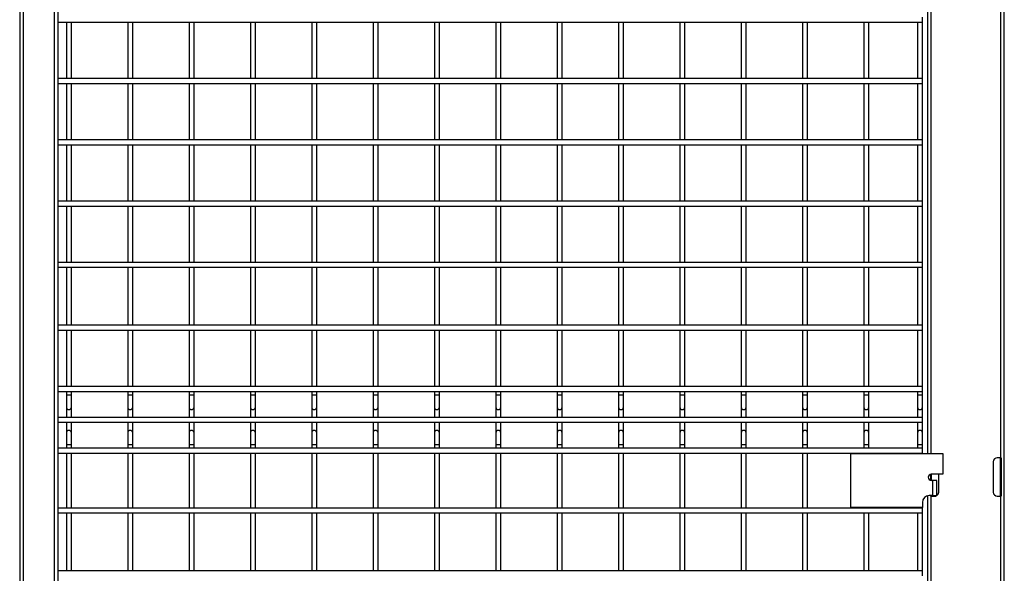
# Model space of a CAD drawing. Header units: inches. Extents: x 0.2 to 10.8, y 0.2 to 8.2.
# Tile 13 of 49: x 5.152 to 6.49, y 3.403 to 4.155. Entities that reach past the tile are written whole.
import ezdxf

# ---------------------------------------------------------------- set-up
doc = ezdxf.new("R2010")
doc.units = ezdxf.units.IN
doc.header["$MEASUREMENT"] = 0

msp = doc.modelspace()

# ---------------------------------------------------------------- linework, layer by layer
for p, q in [((5.15713, 2.15341), (5.15713, 4.90341)), ((5.1988, 4.90341), (5.1988, 2.15341)), ((5.20401, 2.15341), (5.20401, 4.90341)), ((6.48961, 1.93986), (6.48961, 4.90341)), ((5.15192, 4.85132), (5.15192, 2.15341)), ((6.48461, 4.75757), (6.48461, 3.55966)), ((6.38544, 4.63243), (6.38544, 3.56552)), ((6.39044, 3.56552), (6.39044, 4.63243)), ((5.20401, 4.152), (6.37836, 4.152)), ((5.21544, 4.152), (5.21544, 4.07533)), ((5.22211, 4.07533), (5.22211, 4.152)), ((5.29877, 4.152), (5.29877, 4.07533)), ((5.30544, 4.07533), (5.30544, 4.152)), ((5.38211, 4.152), (5.38211, 4.07533)), ((5.38877, 4.07533), (5.38877, 4.152)), ((5.46544, 4.152), (5.46544, 4.07533)), ((5.47211, 4.07533), (5.47211, 4.152)), ((5.54877, 4.152), (5.54877, 4.07533)), ((5.55544, 4.07533), (5.55544, 4.152)), ((5.63211, 4.152), (5.63211, 4.07533)), ((5.63877, 4.07533), (5.63877, 4.152)), ((5.71544, 4.152), (5.71544, 4.07533)), ((5.72211, 4.07533), (5.72211, 4.152)), ((5.79877, 4.152), (5.79877, 4.07533)), ((5.80544, 4.07533), (5.80544, 4.152)), ((5.88211, 4.152), (5.88211, 4.07533)), ((5.88877, 4.07533), (5.88877, 4.152)), ((5.96544, 4.152), (5.96544, 4.07533)), ((5.97211, 4.07533), (5.97211, 4.152)), ((6.04877, 4.152), (6.04877, 4.07533)), ((6.05544, 4.07533), (6.05544, 4.152)), ((6.13211, 4.152), (6.13211, 4.07533)), ((6.13877, 4.07533), (6.13877, 4.152)), ((6.21544, 4.152), (6.21544, 4.07533)), ((6.22211, 4.07533), (6.22211, 4.152)), ((6.29877, 4.152), (6.29877, 4.07533)), ((6.30544, 4.07533), (6.30544, 4.152)), ((6.37169, 4.152), (6.37169, 4.07533)), ((6.37836, 4.152), (6.37836, 4.15866)), ((6.37836, 4.07533), (6.37836, 4.152)), ((6.37836, 4.07533), (5.20401, 4.07533)), ((5.20401, 4.06866), (6.37836, 4.06866)), ((5.21544, 4.06866), (5.21544, 3.992)), ((5.22211, 3.992), (5.22211, 4.06866)), ((5.29877, 4.06866), (5.29877, 3.992)), ((5.30544, 3.992), (5.30544, 4.06866)), ((5.38211, 4.06866), (5.38211, 3.992)), ((5.38877, 3.992), (5.38877, 4.06866)), ((5.46544, 4.06866), (5.46544, 3.992)), ((5.47211, 3.992), (5.47211, 4.06866)), ((5.54877, 4.06866), (5.54877, 3.992)), ((5.55544, 3.992), (5.55544, 4.06866)), ((5.63211, 4.06866), (5.63211, 3.992)), ((5.63877, 3.992), (5.63877, 4.06866)), ((5.71544, 4.06866), (5.71544, 3.992)), ((5.72211, 3.992), (5.72211, 4.06866)), ((5.79877, 4.06866), (5.79877, 3.992)), ((5.80544, 3.992), (5.80544, 4.06866)), ((5.88211, 4.06866), (5.88211, 3.992)), ((5.88877, 3.992), (5.88877, 4.06866)), ((5.96544, 4.06866), (5.96544, 3.992)), ((5.97211, 3.992), (5.97211, 4.06866)), ((6.04877, 4.06866), (6.04877, 3.992)), ((6.05544, 3.992), (6.05544, 4.06866)), ((6.13211, 4.06866), (6.13211, 3.992)), ((6.13877, 3.992), (6.13877, 4.06866)), ((6.21544, 4.06866), (6.21544, 3.992)), ((6.22211, 3.992), (6.22211, 4.06866)), ((6.29877, 4.06866), (6.29877, 3.992)), ((6.30544, 3.992), (6.30544, 4.06866)), ((6.37169, 4.06866), (6.37169, 3.992)), ((6.37836, 4.06866), (6.37836, 4.07533)), ((6.37836, 3.992), (6.37836, 4.06866)), ((6.37836, 3.992), (5.20401, 3.992)), ((6.37836, 3.98533), (6.37836, 3.992)), ((5.20401, 3.98533), (6.37836, 3.98533)), ((5.21544, 3.98533), (5.21544, 3.90866)), ((5.22211, 3.90866), (5.22211, 3.98533)), ((5.29877, 3.98533), (5.29877, 3.90866)), ((5.30544, 3.90866), (5.30544, 3.98533)), ((5.38211, 3.98533), (5.38211, 3.90866)), ((5.38877, 3.90866), (5.38877, 3.98533)), ((5.46544, 3.98533), (5.46544, 3.90866)), ((5.47211, 3.90866), (5.47211, 3.98533)), ((5.54877, 3.98533), (5.54877, 3.90866)), ((5.55544, 3.90866), (5.55544, 3.98533)), ((5.63211, 3.98533), (5.63211, 3.90866)), ((5.63877, 3.90866), (5.63877, 3.98533)), ((5.71544, 3.98533), (5.71544, 3.90866)), ((5.72211, 3.90866), (5.72211, 3.98533)), ((5.79877, 3.98533), (5.79877, 3.90866)), ((5.80544, 3.90866), (5.80544, 3.98533)), ((5.88211, 3.98533), (5.88211, 3.90866)), ((5.88877, 3.90866), (5.88877, 3.98533)), ((5.96544, 3.98533), (5.96544, 3.90866)), ((5.97211, 3.90866), (5.97211, 3.98533)), ((6.04877, 3.98533), (6.04877, 3.90866)), ((6.05544, 3.90866), (6.05544, 3.98533)), ((6.13211, 3.98533), (6.13211, 3.90866)), ((6.13877, 3.90866), (6.13877, 3.98533)), ((6.21544, 3.98533), (6.21544, 3.90866)), ((6.22211, 3.90866), (6.22211, 3.98533)), ((6.29877, 3.98533), (6.29877, 3.90866)), ((6.30544, 3.90866), (6.30544, 3.98533)), ((6.37169, 3.98533), (6.37169, 3.90866)), ((6.37836, 3.90866), (6.37836, 3.98533)), ((6.37836, 3.90866), (5.20401, 3.90866)), ((6.37836, 3.902), (6.37836, 3.90866)), ((5.20401, 3.902), (6.37836, 3.902)), ((5.21544, 3.902), (5.21544, 3.82533)), ((5.22211, 3.82533), (5.22211, 3.902)), ((5.29877, 3.902), (5.29877, 3.82533)), ((5.30544, 3.82533), (5.30544, 3.902)), ((5.38211, 3.902), (5.38211, 3.82533)), ((5.38877, 3.82533), (5.38877, 3.902)), ((5.46544, 3.902), (5.46544, 3.82533)), ((5.47211, 3.82533), (5.47211, 3.902)), ((5.54877, 3.902), (5.54877, 3.82533)), ((5.55544, 3.82533), (5.55544, 3.902)), ((5.63211, 3.902), (5.63211, 3.82533)), ((5.63877, 3.82533), (5.63877, 3.902)), ((5.71544, 3.902), (5.71544, 3.82533)), ((5.72211, 3.82533), (5.72211, 3.902)), ((5.79877, 3.902), (5.79877, 3.82533)), ((5.80544, 3.82533), (5.80544, 3.902)), ((5.88211, 3.902), (5.88211, 3.82533)), ((5.88877, 3.82533), (5.88877, 3.902)), ((5.96544, 3.902), (5.96544, 3.82533)), ((5.97211, 3.82533), (5.97211, 3.902)), ((6.04877, 3.902), (6.04877, 3.82533)), ((6.05544, 3.82533), (6.05544, 3.902)), ((6.13211, 3.902), (6.13211, 3.82533)), ((6.13877, 3.82533), (6.13877, 3.902)), ((6.21544, 3.902), (6.21544, 3.82533)), ((6.22211, 3.82533), (6.22211, 3.902)), ((6.29877, 3.902), (6.29877, 3.82533)), ((6.30544, 3.82533), (6.30544, 3.902)), ((6.37169, 3.902), (6.37169, 3.82533)), ((6.37836, 3.82533), (6.37836, 3.902)), ((6.37836, 3.82533), (5.20401, 3.82533)), ((5.20401, 3.81866), (6.37836, 3.81866)), ((5.21544, 3.81866), (5.21544, 3.73991)), ((5.22211, 3.73991), (5.22211, 3.81866)), ((5.29877, 3.81866), (5.29877, 3.73991)), ((5.30544, 3.73991), (5.30544, 3.81866)), ((5.38211, 3.81866), (5.38211, 3.73991)), ((5.38877, 3.73991), (5.38877, 3.81866)), ((5.46544, 3.81866), (5.46544, 3.73991)), ((5.47211, 3.73991), (5.47211, 3.81866)), ((5.54877, 3.81866), (5.54877, 3.73991)), ((5.55544, 3.73991), (5.55544, 3.81866)), ((5.63211, 3.81866), (5.63211, 3.73991)), ((5.63877, 3.73991), (5.63877, 3.81866)), ((5.71544, 3.81866), (5.71544, 3.73991)), ((5.72211, 3.73991), (5.72211, 3.81866)), ((5.79877, 3.81866), (5.79877, 3.73991)), ((5.80544, 3.73991), (5.80544, 3.81866)), ((5.88211, 3.81866), (5.88211, 3.73991)), ((5.88877, 3.73991), (5.88877, 3.81866)), ((5.96544, 3.81866), (5.96544, 3.73991)), ((5.97211, 3.73991), (5.97211, 3.81866)), ((6.04877, 3.81866), (6.04877, 3.73991)), ((6.05544, 3.73991), (6.05544, 3.81866)), ((6.13211, 3.81866), (6.13211, 3.73991)), ((6.13877, 3.73991), (6.13877, 3.81866)), ((6.21544, 3.81866), (6.21544, 3.73991)), ((6.22211, 3.73991), (6.22211, 3.81866)), ((6.29877, 3.81866), (6.29877, 3.73991)), ((6.30544, 3.73991), (6.30544, 3.81866)), ((6.37169, 3.81866), (6.37169, 3.73991)), ((6.37836, 3.81866), (6.37836, 3.82533)), ((6.37836, 3.73991), (6.37836, 3.81866)), ((6.37836, 3.73991), (5.20401, 3.73991)), ((5.20401, 3.73325), (6.37836, 3.73325)), ((5.21544, 3.73325), (5.21544, 3.65658)), ((5.22211, 3.65658), (5.22211, 3.73325)), ((5.29877, 3.73325), (5.29877, 3.65658)), ((5.30544, 3.65658), (5.30544, 3.73325)), ((5.38211, 3.73325), (5.38211, 3.65658)), ((5.38877, 3.65658), (5.38877, 3.73325)), ((5.46544, 3.73325), (5.46544, 3.65658)), ((5.47211, 3.65658), (5.47211, 3.73325)), ((5.54877, 3.73325), (5.54877, 3.65658)), ((5.55544, 3.65658), (5.55544, 3.73325)), ((5.63211, 3.73325), (5.63211, 3.65658)), ((5.63877, 3.65658), (5.63877, 3.73325)), ((5.71544, 3.73325), (5.71544, 3.65658)), ((5.72211, 3.65658), (5.72211, 3.73325)), ((5.79877, 3.73325), (5.79877, 3.65658)), ((5.80544, 3.65658), (5.80544, 3.73325)), ((5.88211, 3.73325), (5.88211, 3.65658)), ((5.88877, 3.65658), (5.88877, 3.73325)), ((5.96544, 3.73325), (5.96544, 3.65658)), ((5.97211, 3.65658), (5.97211, 3.73325)), ((6.04877, 3.73325), (6.04877, 3.65658)), ((6.05544, 3.65658), (6.05544, 3.73325)), ((6.13211, 3.73325), (6.13211, 3.65658)), ((6.13877, 3.65658), (6.13877, 3.73325)), ((6.21544, 3.73325), (6.21544, 3.65658)), ((6.22211, 3.65658), (6.22211, 3.73325)), ((6.29877, 3.73325), (6.29877, 3.65658)), ((6.30544, 3.65658), (6.30544, 3.73325)), ((6.37169, 3.73325), (6.37169, 3.65658)), ((6.37836, 3.73325), (6.37836, 3.73991)), ((6.37836, 3.65658), (6.37836, 3.73325)), ((6.37836, 3.65658), (5.20401, 3.65658)), ((6.37836, 3.64991), (6.37836, 3.65658)), ((5.20401, 3.64991), (6.37836, 3.64991)), ((5.21544, 3.64991), (5.21544, 3.64493)), ((5.21544, 3.64493), (5.21544, 3.62847)), ((5.21877, 3.64493), (5.21544, 3.64493)), ((5.22211, 3.64493), (5.21877, 3.64493)), ((5.22211, 3.64493), (5.22211, 3.64991)), ((5.22211, 3.62847), (5.22211, 3.64493)), ((5.29877, 3.64991), (5.29877, 3.64493)), ((5.29877, 3.64493), (5.29877, 3.62847)), ((5.30211, 3.64493), (5.29877, 3.64493)), ((5.30544, 3.64493), (5.30211, 3.64493)), ((5.30544, 3.64493), (5.30544, 3.64991)), ((5.30544, 3.62847), (5.30544, 3.64493)), ((5.38211, 3.64991), (5.38211, 3.64493)), ((5.38211, 3.64493), (5.38211, 3.62847)), ((5.38544, 3.64493), (5.38211, 3.64493)), ((5.38877, 3.64493), (5.38544, 3.64493)), ((5.38877, 3.64493), (5.38877, 3.64991)), ((5.38877, 3.62847), (5.38877, 3.64493)), ((5.46544, 3.64991), (5.46544, 3.64493)), ((5.46544, 3.64493), (5.46544, 3.62847)), ((5.46877, 3.64493), (5.46544, 3.64493)), ((5.47211, 3.64493), (5.46877, 3.64493)), ((5.47211, 3.64493), (5.47211, 3.64991)), ((5.47211, 3.62847), (5.47211, 3.64493)), ((5.54877, 3.64991), (5.54877, 3.64493)), ((5.54877, 3.64493), (5.54877, 3.62847)), ((5.55211, 3.64493), (5.54877, 3.64493)), ((5.55544, 3.64493), (5.55211, 3.64493)), ((5.55544, 3.64493), (5.55544, 3.64991)), ((5.55544, 3.62847), (5.55544, 3.64493)), ((5.63211, 3.64991), (5.63211, 3.64493)), ((5.63211, 3.64493), (5.63211, 3.62847)), ((5.63544, 3.64493), (5.63211, 3.64493)), ((5.63877, 3.64493), (5.63544, 3.64493)), ((5.63877, 3.64493), (5.63877, 3.64991)), ((5.63877, 3.62847), (5.63877, 3.64493)), ((5.71544, 3.64991), (5.71544, 3.64493)), ((5.71544, 3.64493), (5.71544, 3.62847)), ((5.71877, 3.64493), (5.71544, 3.64493)), ((5.72211, 3.64493), (5.71877, 3.64493)), ((5.72211, 3.64493), (5.72211, 3.64991)), ((5.72211, 3.62847), (5.72211, 3.64493)), ((5.79877, 3.64991), (5.79877, 3.64493)), ((5.79877, 3.64493), (5.79877, 3.62847)), ((5.80211, 3.64493), (5.79877, 3.64493)), ((5.80544, 3.64493), (5.80211, 3.64493)), ((5.80544, 3.64493), (5.80544, 3.64991)), ((5.80544, 3.62847), (5.80544, 3.64493)), ((5.88211, 3.64991), (5.88211, 3.64493)), ((5.88211, 3.64493), (5.88211, 3.62847)), ((5.88544, 3.64493), (5.88211, 3.64493)), ((5.88877, 3.64493), (5.88544, 3.64493)), ((5.88877, 3.64493), (5.88877, 3.64991)), ((5.88877, 3.62847), (5.88877, 3.64493)), ((5.96544, 3.64991), (5.96544, 3.64493)), ((5.96544, 3.64493), (5.96544, 3.62847)), ((5.96877, 3.64493), (5.96544, 3.64493)), ((5.97211, 3.64493), (5.96877, 3.64493)), ((5.97211, 3.64493), (5.97211, 3.64991)), ((5.97211, 3.62847), (5.97211, 3.64493)), ((6.04877, 3.64991), (6.04877, 3.64493)), ((6.04877, 3.64493), (6.04877, 3.62847)), ((6.05211, 3.64493), (6.04877, 3.64493)), ((6.05544, 3.64493), (6.05211, 3.64493)), ((6.05544, 3.64493), (6.05544, 3.64991)), ((6.05544, 3.62847), (6.05544, 3.64493)), ((6.13211, 3.64991), (6.13211, 3.64493)), ((6.13211, 3.64493), (6.13211, 3.62847)), ((6.13544, 3.64493), (6.13211, 3.64493)), ((6.13877, 3.64493), (6.13544, 3.64493)), ((6.13877, 3.64493), (6.13877, 3.64991)), ((6.13877, 3.62847), (6.13877, 3.64493)), ((6.21544, 3.64991), (6.21544, 3.64493)), ((6.21544, 3.64493), (6.21544, 3.62847)), ((6.21877, 3.64493), (6.21544, 3.64493)), ((6.22211, 3.64493), (6.21877, 3.64493)), ((6.22211, 3.64493), (6.22211, 3.64991)), ((6.22211, 3.62847), (6.22211, 3.64493)), ((6.29877, 3.64991), (6.29877, 3.64493)), ((6.29877, 3.64493), (6.29877, 3.62847)), ((6.30211, 3.64493), (6.29877, 3.64493)), ((6.30544, 3.64493), (6.30211, 3.64493)), ((6.30544, 3.64493), (6.30544, 3.64991)), ((6.30544, 3.62847), (6.30544, 3.64493)), ((6.37169, 3.64991), (6.37169, 3.64493)), ((6.37169, 3.64493), (6.37169, 3.62847)), ((6.37502, 3.64493), (6.37169, 3.64493)), ((6.37836, 3.64493), (6.37502, 3.64493)), ((6.37836, 3.64493), (6.37836, 3.64991)), ((6.37836, 3.62847), (6.37836, 3.64493)), ((5.21544, 3.62847), (5.21544, 3.61461)), ((5.22211, 3.61461), (5.22211, 3.62847)), ((5.29877, 3.62847), (5.29877, 3.61461)), ((5.30544, 3.61461), (5.30544, 3.62847)), ((5.38211, 3.62847), (5.38211, 3.61461)), ((5.38877, 3.61461), (5.38877, 3.62847)), ((5.46544, 3.62847), (5.46544, 3.61461)), ((5.47211, 3.61461), (5.47211, 3.62847)), ((5.54877, 3.62847), (5.54877, 3.61461)), ((5.55544, 3.61461), (5.55544, 3.62847)), ((5.63211, 3.62847), (5.63211, 3.61461)), ((5.63877, 3.61461), (5.63877, 3.62847)), ((5.71544, 3.62847), (5.71544, 3.61461)), ((5.72211, 3.61461), (5.72211, 3.62847)), ((5.79877, 3.62847), (5.79877, 3.61461)), ((5.80544, 3.61461), (5.80544, 3.62847)), ((5.88211, 3.62847), (5.88211, 3.61461)), ((5.88877, 3.61461), (5.88877, 3.62847)), ((5.96544, 3.62847), (5.96544, 3.61461)), ((5.97211, 3.61461), (5.97211, 3.62847)), ((6.04877, 3.62847), (6.04877, 3.61461)), ((6.05544, 3.61461), (6.05544, 3.62847)), ((6.13211, 3.62847), (6.13211, 3.61461)), ((6.13877, 3.61461), (6.13877, 3.62847)), ((6.21544, 3.62847), (6.21544, 3.61461)), ((6.22211, 3.61461), (6.22211, 3.62847)), ((6.29877, 3.62847), (6.29877, 3.61461)), ((6.30544, 3.61461), (6.30544, 3.62847)), ((6.37169, 3.62847), (6.37169, 3.61461)), ((6.37836, 3.61461), (6.37836, 3.62847)), ((6.37836, 3.61461), (5.20401, 3.61461)), ((6.37836, 3.60795), (6.37836, 3.61461)), ((5.20401, 3.60795), (6.37836, 3.60795)), ((5.21544, 3.60795), (5.21544, 3.5936)), ((5.22211, 3.5936), (5.22211, 3.60795)), ((5.29877, 3.60795), (5.29877, 3.5936)), ((5.30544, 3.5936), (5.30544, 3.60795)), ((5.38211, 3.60795), (5.38211, 3.5936)), ((5.38877, 3.5936), (5.38877, 3.60795)), ((5.46544, 3.60795), (5.46544, 3.5936)), ((5.47211, 3.5936), (5.47211, 3.60795)), ((5.54877, 3.60795), (5.54877, 3.5936)), ((5.55544, 3.5936), (5.55544, 3.60795)), ((5.63211, 3.60795), (5.63211, 3.5936)), ((5.63877, 3.5936), (5.63877, 3.60795)), ((5.71544, 3.60795), (5.71544, 3.5936)), ((5.72211, 3.5936), (5.72211, 3.60795)), ((5.79877, 3.60795), (5.79877, 3.5936)), ((5.80544, 3.5936), (5.80544, 3.60795)), ((5.88211, 3.60795), (5.88211, 3.5936)), ((5.88877, 3.5936), (5.88877, 3.60795)), ((5.96544, 3.60795), (5.96544, 3.5936)), ((5.97211, 3.5936), (5.97211, 3.60795)), ((6.04877, 3.60795), (6.04877, 3.5936)), ((6.05544, 3.5936), (6.05544, 3.60795)), ((6.13211, 3.60795), (6.13211, 3.5936)), ((6.13877, 3.5936), (6.13877, 3.60795)), ((6.21544, 3.60795), (6.21544, 3.5936)), ((6.22211, 3.5936), (6.22211, 3.60795)), ((6.29877, 3.60795), (6.29877, 3.5936)), ((6.30544, 3.5936), (6.30544, 3.60795)), ((6.37169, 3.60795), (6.37169, 3.5936)), ((6.37836, 3.5936), (6.37836, 3.60795)), ((5.21544, 3.5936), (5.21544, 3.57714)), ((5.22211, 3.57714), (5.22211, 3.5936)), ((5.29877, 3.5936), (5.29877, 3.57714)), ((5.30544, 3.57714), (5.30544, 3.5936)), ((5.38211, 3.5936), (5.38211, 3.57714)), ((5.38877, 3.57714), (5.38877, 3.5936)), ((5.46544, 3.5936), (5.46544, 3.57714)), ((5.47211, 3.57714), (5.47211, 3.5936)), ((5.54877, 3.5936), (5.54877, 3.57714)), ((5.55544, 3.57714), (5.55544, 3.5936)), ((5.63211, 3.5936), (5.63211, 3.57714)), ((5.63877, 3.57714), (5.63877, 3.5936)), ((5.71544, 3.5936), (5.71544, 3.57714)), ((5.72211, 3.57714), (5.72211, 3.5936)), ((5.79877, 3.5936), (5.79877, 3.57714)), ((5.80544, 3.57714), (5.80544, 3.5936)), ((5.88211, 3.5936), (5.88211, 3.57714)), ((5.88877, 3.57714), (5.88877, 3.5936)), ((5.96544, 3.5936), (5.96544, 3.57714)), ((5.97211, 3.57714), (5.97211, 3.5936)), ((6.04877, 3.5936), (6.04877, 3.57714)), ((6.05544, 3.57714), (6.05544, 3.5936)), ((6.13211, 3.5936), (6.13211, 3.57714)), ((6.13877, 3.57714), (6.13877, 3.5936)), ((6.21544, 3.5936), (6.21544, 3.57714)), ((6.22211, 3.57714), (6.22211, 3.5936)), ((6.29877, 3.5936), (6.29877, 3.57714)), ((6.30544, 3.57714), (6.30544, 3.5936)), ((6.37169, 3.5936), (6.37169, 3.57714)), ((6.37836, 3.57714), (6.37836, 3.5936)), ((6.37836, 3.57265), (5.20401, 3.57265)), ((5.21544, 3.57714), (5.21544, 3.57265)), ((5.22211, 3.57714), (5.21544, 3.57714)), ((5.22211, 3.57265), (5.22211, 3.57714)), ((5.29877, 3.57714), (5.29877, 3.57265)), ((5.30544, 3.57714), (5.29877, 3.57714)), ((5.30544, 3.57265), (5.30544, 3.57714)), ((5.38211, 3.57714), (5.38211, 3.57265)), ((5.38877, 3.57714), (5.38211, 3.57714)), ((5.38877, 3.57265), (5.38877, 3.57714)), ((5.46544, 3.57714), (5.46544, 3.57265)), ((5.47211, 3.57714), (5.46544, 3.57714)), ((5.47211, 3.57265), (5.47211, 3.57714)), ((5.54877, 3.57714), (5.54877, 3.57265)), ((5.55544, 3.57714), (5.54877, 3.57714)), ((5.55544, 3.57265), (5.55544, 3.57714)), ((5.63211, 3.57714), (5.63211, 3.57265)), ((5.63877, 3.57714), (5.63211, 3.57714)), ((5.63877, 3.57265), (5.63877, 3.57714)), ((5.71544, 3.57714), (5.71544, 3.57265)), ((5.72211, 3.57714), (5.71544, 3.57714)), ((5.72211, 3.57265), (5.72211, 3.57714)), ((5.79877, 3.57714), (5.79877, 3.57265)), ((5.80544, 3.57714), (5.79877, 3.57714)), ((5.80544, 3.57265), (5.80544, 3.57714)), ((5.88211, 3.57714), (5.88211, 3.57265)), ((5.88877, 3.57714), (5.88211, 3.57714)), ((5.88877, 3.57265), (5.88877, 3.57714)), ((5.96544, 3.57714), (5.96544, 3.57265)), ((5.97211, 3.57714), (5.96544, 3.57714)), ((5.97211, 3.57265), (5.97211, 3.57714)), ((6.04877, 3.57714), (6.04877, 3.57265)), ((6.05544, 3.57714), (6.04877, 3.57714)), ((6.05544, 3.57265), (6.05544, 3.57714)), ((6.13211, 3.57714), (6.13211, 3.57265)), ((6.13877, 3.57714), (6.13211, 3.57714)), ((6.13877, 3.57265), (6.13877, 3.57714)), ((6.21544, 3.57714), (6.21544, 3.57265)), ((6.22211, 3.57714), (6.21544, 3.57714)), ((6.22211, 3.57265), (6.22211, 3.57714)), ((6.29877, 3.57714), (6.29877, 3.57265)), ((6.30544, 3.57714), (6.29877, 3.57714)), ((6.30544, 3.57265), (6.30544, 3.57714)), ((6.37169, 3.57714), (6.37169, 3.57265)), ((6.37836, 3.57714), (6.37169, 3.57714)), ((6.37836, 3.57265), (6.37836, 3.57714)), ((6.37836, 3.56598), (6.37836, 3.57265)), ((5.20401, 3.56598), (6.37836, 3.56598)), ((5.21544, 3.56598), (5.21544, 3.4914)), ((5.22211, 3.4914), (5.22211, 3.56598)), ((5.29877, 3.56598), (5.29877, 3.4914)), ((5.30544, 3.4914), (5.30544, 3.56598)), ((5.38211, 3.56598), (5.38211, 3.4914)), ((5.38877, 3.4914), (5.38877, 3.56598)), ((5.46544, 3.56598), (5.46544, 3.4914)), ((5.47211, 3.4914), (5.47211, 3.56598)), ((5.54877, 3.56598), (5.54877, 3.4914)), ((5.55544, 3.4914), (5.55544, 3.56598)), ((5.63211, 3.56598), (5.63211, 3.4914)), ((5.63877, 3.4914), (5.63877, 3.56598)), ((5.71544, 3.56598), (5.71544, 3.4914)), ((5.72211, 3.4914), (5.72211, 3.56598)), ((5.79877, 3.56598), (5.79877, 3.4914)), ((5.80544, 3.4914), (5.80544, 3.56598)), ((5.88211, 3.56598), (5.88211, 3.4914)), ((5.88877, 3.4914), (5.88877, 3.56598)), ((5.96544, 3.56598), (5.96544, 3.4914)), ((5.97211, 3.4914), (5.97211, 3.56598)), ((6.04877, 3.56598), (6.04877, 3.4914)), ((6.05544, 3.4914), (6.05544, 3.56598)), ((6.13211, 3.56598), (6.13211, 3.4914)), ((6.13877, 3.4914), (6.13877, 3.56598)), ((6.21544, 3.56598), (6.21544, 3.4914)), ((6.22211, 3.4914), (6.22211, 3.56598)), ((6.28123, 3.49197), (6.28123, 3.56552)), ((6.28123, 3.56552), (6.40623, 3.56552)), ((6.29877, 3.56598), (6.29877, 3.56552)), ((6.30544, 3.56552), (6.30544, 3.56598)), ((6.37169, 3.56598), (6.37169, 3.56552)), ((6.37836, 3.56552), (6.37836, 3.56598)), ((6.40623, 3.56552), (6.40623, 3.53739)), ((6.48461, 3.55966), (6.48002, 3.55966)), ((6.48461, 3.55966), (6.48544, 3.55966)), ((6.48461, 3.50757), (6.48461, 3.55966)), ((6.48544, 3.55966), (6.48544, 3.50757)), ((6.47461, 3.55424), (6.47461, 3.51299)), ((6.38961, 3.52913), (6.38961, 3.53732)), ((6.40623, 3.53739), (6.3904, 3.53739)), ((6.39044, 3.53739), (6.39044, 3.52906)), ((6.40044, 3.51299), (6.40044, 3.53739)), ((6.39223, 3.52906), (6.3904, 3.52906)), ((6.39223, 3.52906), (6.39223, 3.50822)), ((6.39782, 3.52906), (6.39223, 3.52906)), ((6.39782, 3.50835), (6.39782, 3.52906)), ((6.38544, 3.508), (6.38544, 2.67439)), ((6.39223, 3.50822), (6.38744, 3.50822)), ((6.38961, 3.50757), (6.38961, 3.50822)), ((6.39044, 3.50757), (6.38961, 3.50757)), ((6.39044, 3.50822), (6.39044, 3.50757)), ((6.39044, 3.50757), (6.39502, 3.50757)), ((6.39044, 2.67439), (6.39044, 3.50757)), ((6.39223, 3.50822), (6.3978, 3.50822)), ((6.39223, 3.50757), (6.39223, 3.50822)), ((6.48002, 3.50757), (6.48461, 3.50757)), ((6.48461, 3.50757), (6.48461, 2.30966)), ((6.48544, 3.50757), (6.48461, 3.50757)), ((6.37836, 3.4914), (5.20401, 3.4914)), ((6.37836, 3.49197), (6.28123, 3.49197)), ((6.29877, 3.49197), (6.29877, 3.4914)), ((6.30544, 3.4914), (6.30544, 3.49197)), ((6.37169, 3.49197), (6.37169, 3.4914)), ((6.37836, 3.49914), (6.37836, 3.49197)), ((6.37836, 3.4914), (6.37836, 3.49197)), ((6.37836, 3.48473), (6.37836, 3.4914)), ((5.20401, 3.48473), (6.37836, 3.48473)), ((5.21544, 3.48473), (5.21544, 3.40598)), ((5.22211, 3.40598), (5.22211, 3.48473)), ((5.29877, 3.48473), (5.29877, 3.40598)), ((5.30544, 3.40598), (5.30544, 3.48473)), ((5.38211, 3.48473), (5.38211, 3.40598)), ((5.38877, 3.40598), (5.38877, 3.48473)), ((5.46544, 3.48473), (5.46544, 3.40598)), ((5.47211, 3.40598), (5.47211, 3.48473)), ((5.54877, 3.48473), (5.54877, 3.40598)), ((5.55544, 3.40598), (5.55544, 3.48473)), ((5.63211, 3.48473), (5.63211, 3.40598)), ((5.63877, 3.40598), (5.63877, 3.48473)), ((5.71544, 3.48473), (5.71544, 3.40598)), ((5.72211, 3.40598), (5.72211, 3.48473)), ((5.79877, 3.48473), (5.79877, 3.40598)), ((5.80544, 3.40598), (5.80544, 3.48473)), ((5.88211, 3.48473), (5.88211, 3.40598)), ((5.88877, 3.40598), (5.88877, 3.48473)), ((5.96544, 3.48473), (5.96544, 3.40598)), ((5.97211, 3.40598), (5.97211, 3.48473)), ((6.04877, 3.48473), (6.04877, 3.40598)), ((6.05544, 3.40598), (6.05544, 3.48473)), ((6.13211, 3.48473), (6.13211, 3.40598)), ((6.13877, 3.40598), (6.13877, 3.48473)), ((6.21544, 3.48473), (6.21544, 3.40598)), ((6.22211, 3.40598), (6.22211, 3.48473)), ((6.29877, 3.48473), (6.29877, 3.40598)), ((6.30544, 3.40598), (6.30544, 3.48473)), ((6.37169, 3.48473), (6.37169, 3.40598)), ((6.37836, 3.40598), (6.37836, 3.48473)), ((6.37836, 3.40598), (5.20401, 3.40598)), ((6.37836, 3.39931), (6.37836, 3.40598))]:
    msp.add_line(p, q)
for centre, radius, start, end in [((5.21877, 3.62847), 0.00333, 180, 0), ((5.30211, 3.62847), 0.00333, 180, 0), ((5.38544, 3.62847), 0.00333, 180, 0), ((5.46877, 3.62847), 0.00333, 180, 0), ((5.55211, 3.62847), 0.00333, 180, 0), ((5.63544, 3.62847), 0.00333, 180, 0), ((5.71877, 3.62847), 0.00333, 180, 0), ((5.80211, 3.62847), 0.00333, 180, 0), ((5.88544, 3.62847), 0.00333, 180, 0), ((5.96877, 3.62847), 0.00333, 180, 0), ((6.05211, 3.62847), 0.00333, 180, 0), ((6.13544, 3.62847), 0.00333, 180, 0), ((6.21877, 3.62847), 0.00333, 180, 0), ((6.30211, 3.62847), 0.00333, 180, 0), ((6.37502, 3.62847), 0.00333, 180, 0), ((5.21877, 3.5936), 0.00333, 90, 180), ((5.21877, 3.5936), 0.00333, 0, 90), ((5.30211, 3.5936), 0.00333, 90, 180), ((5.30211, 3.5936), 0.00333, 0, 90), ((5.38544, 3.5936), 0.00333, 90, 180), ((5.38544, 3.5936), 0.00333, 0, 90), ((5.46877, 3.5936), 0.00333, 90, 180), ((5.46877, 3.5936), 0.00333, 0, 90), ((5.55211, 3.5936), 0.00333, 90, 180), ((5.55211, 3.5936), 0.00333, 0, 90), ((5.63544, 3.5936), 0.00333, 90, 180), ((5.63544, 3.5936), 0.00333, 0, 90), ((5.71877, 3.5936), 0.00333, 90, 180), ((5.71877, 3.5936), 0.00333, 0, 90), ((5.80211, 3.5936), 0.00333, 90, 180), ((5.80211, 3.5936), 0.00333, 0, 90), ((5.88544, 3.5936), 0.00333, 90, 180), ((5.88544, 3.5936), 0.00333, 0, 90), ((5.96877, 3.5936), 0.00333, 90, 180), ((5.96877, 3.5936), 0.00333, 0, 90), ((6.05211, 3.5936), 0.00333, 90, 180), ((6.05211, 3.5936), 0.00333, 0, 90), ((6.13544, 3.5936), 0.00333, 90, 180), ((6.13544, 3.5936), 0.00333, 0, 90), ((6.21877, 3.5936), 0.00333, 90, 180), ((6.21877, 3.5936), 0.00333, 0, 90), ((6.30211, 3.5936), 0.00333, 90, 180), ((6.30211, 3.5936), 0.00333, 0, 90), ((6.37502, 3.5936), 0.00333, 90, 180), ((6.37502, 3.5936), 0.00333, 0, 90), ((6.48002, 3.55424), 0.00542, 90, 180), ((6.3904, 3.53322), 0.00417, 90, 270), ((6.38744, 3.49914), 0.00908, 90, 180), ((6.39502, 3.51299), 0.00542, 270, 298.38083), ((6.39502, 3.51299), 0.00542, 301.02317, 0), ((6.48002, 3.51299), 0.00542, 180, 270)]:
    msp.add_arc(centre, radius, start, end)

doc.saveas('drawing.dxf')
